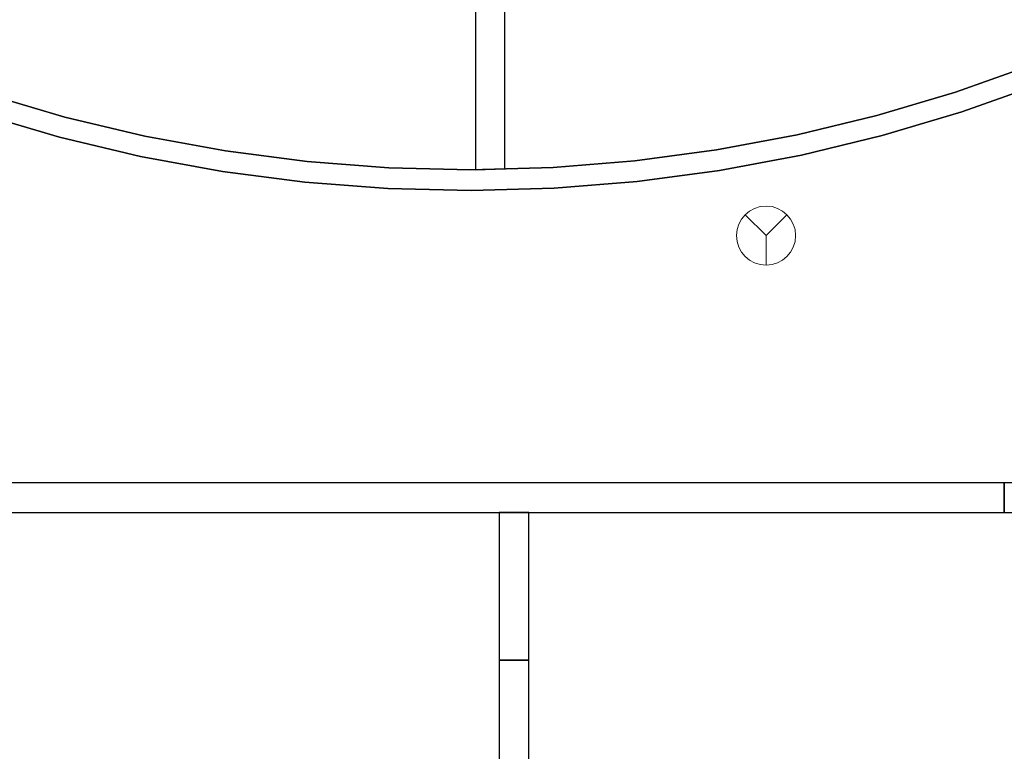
# Model space of a CAD drawing. Header units: metres. Extents: x 391.1 to 427.5, y 12.7 to 28.4.
# Tile 20 of 135: x 411.8 to 415.1, y 15.6 to 18.1. Entities that reach past the tile are written whole.
import ezdxf

# ---------------------------------------------------------------- set-up
doc = ezdxf.new("R2010")
doc.units = ezdxf.units.M
for name, color, linetype, lineweight in [('A-DETL-GENF-OTLN', 7, 'Continuous', 18), ('A-WALL-____-MCUT', 7, 'Continuous', 25), ('A-WALL-____-OTLN', 7, 'Continuous', 25)]:
    doc.layers.add(name, color=color, linetype=linetype, lineweight=lineweight)

# ---------------------------------------------------------------- blocks, each defined once
blk = doc.blocks.new('Family - Envans P1-154847-04_PCI_P1')
at = {"layer": 'A-WALL-____-MCUT', "color": 253, "true_color": 0xaaaaaa}
for p, q in [((2.7888, 0.1), (0, 0.1)), ((0, 0.1), (0, 0)), ((2.7888, 0), (2.7888, 0.1)), ((0, 0), (2.7888, 0))]:
    blk.add_line(p, q, dxfattribs=at)
at = {"layer": 'A-WALL-____-OTLN', "color": 253, "true_color": 0xaaaaaa}
for p, q in [((2.7888, 0.1), (0, 0.1)), ((0, 0.1), (0, 0)), ((2.7888, 0), (2.7888, 0.1)), ((0, 0), (2.7888, 0))]:
    blk.add_line(p, q, dxfattribs=at)
at = {"layer": 'A-WALL-____-OTLN', "color": 253, "lineweight": 18, "true_color": 0xaaaaaa}
blk.add_line((0, 0), (2.7888, 0), dxfattribs=at)
blk = doc.blocks.new('Family - Mampara P1-154968-04_PCI_P1')
at = {"layer": 'A-WALL-____-MCUT', "color": 253, "true_color": 0xaaaaaa}
for p, q in [((9.6709, 0.1), (6.3089, 0.1)), ((6.3089, 0.1), (6.3089, 0)), ((6.3089, 0), (9.6709, 0))]:
    blk.add_line(p, q, dxfattribs=at)
at = {"layer": 'A-WALL-____-OTLN', "color": 253, "true_color": 0xaaaaaa}
for p, q in [((18.0374, 0.1), (2.9097, 0.1)), ((6.3089, 0.1), (5.3689, 0.1)), ((6.3089, 0), (6.3089, 0.1)), ((0, 0), (18.0318, 0)), ((5.3689, 0), (6.3089, 0))]:
    blk.add_line(p, q, dxfattribs=at)
at = {"layer": 'A-WALL-____-OTLN', "color": 253, "lineweight": 18, "true_color": 0xaaaaaa}
blk.add_line((-0.0059, 0), (18.0318, 0), dxfattribs=at)
blk = doc.blocks.new('Family - Envans P1-155028-04_PCI_P1')
at = {"layer": 'A-WALL-____-MCUT', "color": 253, "true_color": 0xaaaaaa}
for p, q in [((4.6408, 0.4266), (4.3788, 0.3333)), ((4.4006, 0.2667), (4.6661, 0.3613)), ((1.3623, 0.2483), (1.0954, 0.3268)), ((4.3788, 0.3333), (4.1123, 0.2538)), ((1.0739, 0.2602), (1.3443, 0.1807)), ((1.6329, 0.1839), (1.3623, 0.2483)), ((4.1123, 0.2538), (3.842, 0.1883)), ((4.1306, 0.1862), (4.4006, 0.2667)), ((1.3443, 0.1807), (1.6184, 0.1154)), ((1.9064, 0.1338), (1.6329, 0.1839)), ((3.842, 0.1883), (3.5686, 0.1371)), ((3.8567, 0.1198), (4.1306, 0.1862)), ((2.1823, 0.098), (1.9064, 0.1338)), ((3.5686, 0.1371), (3.2929, 0.1002)), ((1.6184, 0.1154), (1.8956, 0.0646)), ((3.2929, 0.1002), (3.0157, 0.0779)), ((3.5797, 0.0679), (3.8567, 0.1198)), ((2.4596, 0.0768), (2.1823, 0.098)), ((2.7376, 0.07), (2.4596, 0.0768)), ((3.0157, 0.0779), (2.7376, 0.07)), ((3.3004, 0.0306), (3.5797, 0.0679)), ((1.8956, 0.0646), (2.1751, 0.0284)), ((2.1751, 0.0284), (2.4561, 0.0068)), ((2.4561, 0.0068), (2.7378, 0)), ((2.7378, 0), (3.0195, 0.0079)), ((3.0195, 0.0079), (3.3004, 0.0306))]:
    blk.add_line(p, q, dxfattribs=at)
at = {"layer": 'A-WALL-____-OTLN', "color": 253, "true_color": 0xaaaaaa}
for p, q in [((4.3788, 0.3333), (4.6408, 0.4266)), ((4.6661, 0.3613), (4.4006, 0.2667)), ((1.0954, 0.3268), (1.3623, 0.2483)), ((4.1123, 0.2538), (4.3788, 0.3333)), ((1.3443, 0.1807), (1.0739, 0.2602)), ((1.3623, 0.2483), (1.6329, 0.1839)), ((3.842, 0.1883), (4.1123, 0.2538)), ((4.4006, 0.2667), (4.1306, 0.1862)), ((1.6184, 0.1154), (1.3443, 0.1807)), ((1.6329, 0.1839), (1.9064, 0.1338)), ((3.5686, 0.1371), (3.842, 0.1883)), ((4.1306, 0.1862), (3.8567, 0.1198)), ((1.9064, 0.1338), (2.1823, 0.098)), ((3.2929, 0.1002), (3.5686, 0.1371)), ((1.8956, 0.0646), (1.6184, 0.1154)), ((3.0157, 0.0779), (3.2929, 0.1002)), ((3.8567, 0.1198), (3.5797, 0.0679)), ((2.1823, 0.098), (2.4596, 0.0768)), ((2.4596, 0.0768), (2.7376, 0.07)), ((2.7376, 0.07), (3.0157, 0.0779)), ((3.5797, 0.0679), (3.3004, 0.0306)), ((2.1751, 0.0284), (1.8956, 0.0646)), ((2.4561, 0.0068), (2.1751, 0.0284)), ((2.7378, 0), (2.4561, 0.0068)), ((3.0195, 0.0079), (2.7378, 0)), ((3.3004, 0.0306), (3.0195, 0.0079))]:
    blk.add_line(p, q, dxfattribs=at)
blk = doc.blocks.new('Family - Envans P1-155135-04_PCI_P1')
at = {"layer": 'A-WALL-____-MCUT', "color": 253, "true_color": 0xaaaaaa}
for p, q in [((0, 0.1), (0, 0)), ((3.246, 0.1), (0, 0.1)), ((3.2488, 0), (3.246, 0.1)), ((0, 0), (3.2488, 0))]:
    blk.add_line(p, q, dxfattribs=at)
at = {"layer": 'A-WALL-____-OTLN', "color": 253, "true_color": 0xaaaaaa}
for p, q in [((0, 0.1), (0, 0)), ((3.246, 0.1), (0, 0.1)), ((3.2488, 0), (3.246, 0.1)), ((0, 0), (3.2488, 0))]:
    blk.add_line(p, q, dxfattribs=at)
at = {"layer": 'A-WALL-____-OTLN', "color": 253, "lineweight": 18, "true_color": 0xaaaaaa}
blk.add_line((0, 0), (3.2488, 0), dxfattribs=at)
blk = doc.blocks.new('Family - Mampara P1-155154-04_PCI_P1')
at = {"layer": 'A-WALL-____-MCUT', "color": 253, "true_color": 0xaaaaaa}
for p, q in [((0.5, 0.1), (0, 0.1)), ((0, 0.1), (0, 0)), ((0.5, 0), (0.5, 0.1)), ((0, 0), (0.5, 0))]:
    blk.add_line(p, q, dxfattribs=at)
at = {"layer": 'A-WALL-____-OTLN', "color": 253, "true_color": 0xaaaaaa}
for p, q in [((0.5, 0.1), (0, 0.1)), ((0, 0.1), (0, 0)), ((0.5, 0), (0.5, 0.1)), ((0, 0), (0.5, 0))]:
    blk.add_line(p, q, dxfattribs=at)
at = {"layer": 'A-WALL-____-OTLN', "color": 253, "lineweight": 18, "true_color": 0xaaaaaa}
blk.add_line((0, 0), (0.5, 0), dxfattribs=at)
blk = doc.blocks.new('LONDR55-XX_ZZ-ARQ-CAA-M3D-Londres55_ifc-1-04_PCI_P1')
at = {"layer": 'A-WALL-____-OTLN', "color": 253, "lineweight": 18, "true_color": 0xaaaaaa}
for name, p, rotation in [('Family - Envans P1-155135-04_PCI_P1', (413.3066, 20.82), 270), ('Family - Mampara P1-154968-04_PCI_P1', (421.407, 16.5095), 180), ('Family - Mampara P1-155154-04_PCI_P1', (413.3874, 16.4095), 270), ('Family - Envans P1-154847-04_PCI_P1', (413.3874, 15.9095), 270)]:
    blk.add_blockref(name, p, dxfattribs=dict(at, rotation=rotation))
blk.add_blockref('Family - Envans P1-155028-04_PCI_P1', (410.5542, 17.5008), dxfattribs=at)
blk = doc.blocks.new('ZYR_12_01_08 Detectors - 01 Detector Òptic-539619-04_PCI_P1')
at = {"layer": 'A-DETL-GENF-OTLN', "color": 1, "true_color": 0xff0000}
for q in [(-0.0707, 0.0707), (0.0707, 0.0707), (0, -0.1)]:
    blk.add_line((0, 0), q, dxfattribs=at)
blk.add_circle((0, 0), 0.1, dxfattribs=at)

msp = doc.modelspace()

# ---------------------------------------------------------------- block references
at = {"lineweight": 5}
msp.add_blockref('LONDR55-XX_ZZ-ARQ-CAA-M3D-Londres55_ifc-1-04_PCI_P1', (0, 0), dxfattribs=at)
at = {"layer": 'A-DETL-GENF-OTLN', "color": 1, "true_color": 0xff0000}
msp.add_blockref('ZYR_12_01_08 Detectors - 01 Detector Òptic-539619-04_PCI_P1', (414.2913, 17.3479), dxfattribs=at)

doc.saveas('drawing.dxf')
